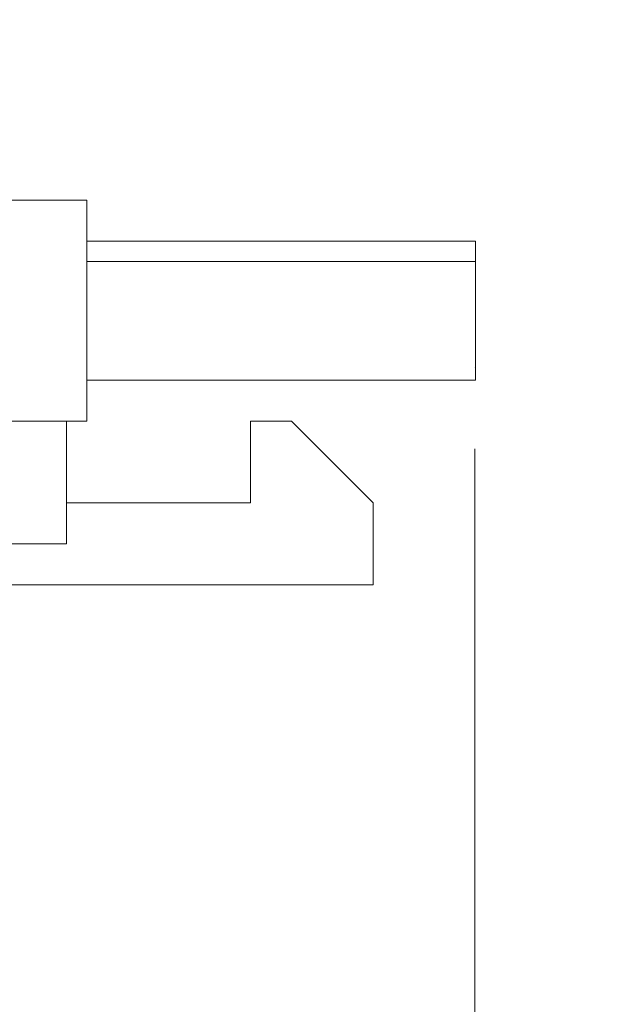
# Model space of a CAD drawing. Header units: inches. Extents: x 0.54 to 10.46, y 0.74 to 7.76.
# Tile 27 of 52: x 6.84 to 7.1, y 4.72 to 5.14. Entities that reach past the tile are written whole.
import ezdxf

# ---------------------------------------------------------------- set-up
doc = ezdxf.new("R2010")
doc.units = ezdxf.units.IN
doc.header["$MEASUREMENT"] = 0
doc.layers.add('BG', color=7, linetype='Continuous')
doc.layers.add('MCG-INT-4FT', color=7, linetype='Continuous')

# ---------------------------------------------------------------- blocks, each defined once
blk = doc.blocks.new('block 2')
at = {"layer": 'BG', "true_color": 0xffffff}
h = blk.add_hatch(color=7, dxfattribs=at)
h.dxf.hatch_style = 2
edge = h.paths.add_edge_path()
edge.add_spline(control_points=[(10.29599, 0.90612), (10.29599, 0.90612), (0.87112, 0.90612), (0.87112, 0.90612), (0.87016, 0.90612), (0.86938, 0.90689), (0.86938, 0.90785), (0.86938, 0.90785), (0.86938, 7.59215), (0.86938, 7.59215), (0.86938, 7.59311), (0.87016, 7.59389), (0.87112, 7.59389), (0.87112, 7.59389), (10.29599, 7.59389), (10.29599, 7.59389), (10.29696, 7.59389), (10.29773, 7.59311), (10.29773, 7.59215), (10.29773, 7.59215), (10.29773, 0.90785), (10.29773, 0.90785), (10.29773, 0.90689), (10.29696, 0.90612), (10.29599, 0.90612)], knot_values=[0, 0, 0, 0, 1, 1, 1, 2, 2, 2, 3, 3, 3, 4, 4, 4, 5, 5, 5, 6, 6, 6, 7, 7, 7, 8, 8, 8, 8], degree=3, periodic=1)
h.paths.add_polyline_path([(0.87286, 0.90959), (10.29426, 0.90959), (10.29426, 7.59042), (0.87286, 7.59042)])
at = {"layer": 'BG', "lineweight": 0}
blk.add_open_spline([(10.29599, 0.90612), (10.29599, 0.90612), (0.87112, 0.90612), (0.87112, 0.90612), (0.87016, 0.90612), (0.86938, 0.90689), (0.86938, 0.90785), (0.86938, 0.90785), (0.86938, 7.59215), (0.86938, 7.59215), (0.86938, 7.59311), (0.87016, 7.59389), (0.87112, 7.59389), (0.87112, 7.59389), (10.29599, 7.59389), (10.29599, 7.59389), (10.29696, 7.59389), (10.29773, 7.59311), (10.29773, 7.59215), (10.29773, 7.59215), (10.29773, 0.90785), (10.29773, 0.90785), (10.29773, 0.90689), (10.29696, 0.90612), (10.29599, 0.90612)], degree=3, knots=[0, 0, 0, 0, 1, 1, 1, 2, 2, 2, 3, 3, 3, 4, 4, 4, 5, 5, 5, 6, 6, 6, 7, 7, 7, 8, 8, 8, 8], dxfattribs=at)
blk = doc.blocks.new('block 62')
at = {"layer": 'BG', "true_color": 0xffffff}
h = blk.add_hatch(color=7, dxfattribs=at)
h.dxf.hatch_style = 2
edge = h.paths.add_edge_path()
edge.add_spline(control_points=[(10.46309, 0.739), (10.46309, 0.739), (0.53691, 0.739), (0.53691, 0.739), (0.53595, 0.739), (0.53517, 0.73978), (0.53517, 0.74074), (0.53517, 0.74074), (0.53517, 7.75926), (0.53517, 7.75926), (0.53517, 7.76022), (0.53595, 7.761), (0.53691, 7.761), (0.53691, 7.761), (10.46309, 7.761), (10.46309, 7.761), (10.46406, 7.761), (10.46483, 7.76022), (10.46483, 7.75926), (10.46483, 7.75926), (10.46483, 0.74074), (10.46483, 0.74074), (10.46483, 0.73978), (10.46406, 0.739), (10.46309, 0.739)], knot_values=[0, 0, 0, 0, 1, 1, 1, 2, 2, 2, 3, 3, 3, 4, 4, 4, 5, 5, 5, 6, 6, 6, 7, 7, 7, 8, 8, 8, 8], degree=3, periodic=1)
h.paths.add_polyline_path([(0.53864, 0.74248), (10.46136, 0.74248), (10.46136, 7.75752), (0.53864, 7.75752)])
at = {"layer": 'BG', "lineweight": 0}
blk.add_open_spline([(10.46309, 0.739), (10.46309, 0.739), (0.53691, 0.739), (0.53691, 0.739), (0.53595, 0.739), (0.53517, 0.73978), (0.53517, 0.74074), (0.53517, 0.74074), (0.53517, 7.75926), (0.53517, 7.75926), (0.53517, 7.76022), (0.53595, 7.761), (0.53691, 7.761), (0.53691, 7.761), (10.46309, 7.761), (10.46309, 7.761), (10.46406, 7.761), (10.46483, 7.76022), (10.46483, 7.75926), (10.46483, 7.75926), (10.46483, 0.74074), (10.46483, 0.74074), (10.46483, 0.73978), (10.46406, 0.739), (10.46309, 0.739)], degree=3, knots=[0, 0, 0, 0, 1, 1, 1, 2, 2, 2, 3, 3, 3, 4, 4, 4, 5, 5, 5, 6, 6, 6, 7, 7, 7, 8, 8, 8, 8], dxfattribs=at)
blk = doc.blocks.new('block 1489')
at = {"layer": 'MCG-INT-4FT', "color": 7, "lineweight": 5, "true_color": 0xffffff}
blk.add_lwpolyline([(6.8709, 5.06378), (6.8709, 4.96848)], dxfattribs=at)
blk = doc.blocks.new('block 1490')
at = {"layer": 'MCG-INT-4FT', "color": 7, "lineweight": 5, "true_color": 0xffffff}
blk.add_lwpolyline([(6.8709, 4.96848), (6.83561, 4.96848)], dxfattribs=at)
blk = doc.blocks.new('block 1491')
at = {"layer": 'MCG-INT-4FT', "color": 7, "lineweight": 5, "true_color": 0xffffff}
blk.add_lwpolyline([(6.8709, 5.06378), (6.83561, 5.06378)], dxfattribs=at)
blk = doc.blocks.new('block 1492')
at = {"layer": 'MCG-INT-4FT', "color": 7, "lineweight": 5, "true_color": 0xffffff}
blk.add_lwpolyline([(7.03856, 5.0373), (6.8709, 5.0373)], dxfattribs=at)
blk = doc.blocks.new('block 1493')
at = {"layer": 'MCG-INT-4FT', "color": 7, "lineweight": 5, "true_color": 0xffffff}
blk.add_lwpolyline([(6.8709, 5.04613), (7.03856, 5.04613)], dxfattribs=at)
blk = doc.blocks.new('block 1494')
at = {"layer": 'MCG-INT-4FT', "color": 7, "lineweight": 5, "true_color": 0xffffff}
blk.add_lwpolyline([(7.03856, 5.04613), (7.03856, 5.0373)], dxfattribs=at)
blk = doc.blocks.new('block 1495')
at = {"layer": 'MCG-INT-4FT', "color": 7, "lineweight": 5, "true_color": 0xffffff}
blk.add_lwpolyline([(7.03856, 4.98613), (6.8709, 4.98613)], dxfattribs=at)
blk = doc.blocks.new('block 1496')
at = {"layer": 'MCG-INT-4FT', "color": 7, "lineweight": 5, "true_color": 0xffffff}
blk.add_lwpolyline([(7.03856, 5.0373), (7.03856, 4.98613)], dxfattribs=at)
blk = doc.blocks.new('block 1497')
at = {"layer": 'MCG-INT-4FT', "color": 7, "lineweight": 5, "true_color": 0xffffff}
blk.add_lwpolyline([(6.86208, 4.96848), (6.86208, 4.91553)], dxfattribs=at)
blk = doc.blocks.new('block 1498')
at = {"layer": 'MCG-INT-4FT', "color": 7, "lineweight": 5, "true_color": 0xffffff}
blk.add_lwpolyline([(6.86208, 4.91553), (6.80252, 4.91553)], dxfattribs=at)
blk = doc.blocks.new('block 1502')
at = {"layer": 'MCG-INT-4FT', "color": 7, "lineweight": 5, "true_color": 0xffffff}
blk.add_lwpolyline([(6.94149, 4.93318), (6.94149, 4.96848)], dxfattribs=at)
blk = doc.blocks.new('block 1503')
at = {"layer": 'MCG-INT-4FT', "color": 7, "lineweight": 5, "true_color": 0xffffff}
blk.add_lwpolyline([(6.94149, 4.96848), (6.95914, 4.96848)], dxfattribs=at)
blk = doc.blocks.new('block 1504')
at = {"layer": 'MCG-INT-4FT', "color": 7, "lineweight": 5, "true_color": 0xffffff}
blk.add_lwpolyline([(6.99444, 4.93318), (6.95914, 4.96848)], dxfattribs=at)
blk = doc.blocks.new('block 1505')
at = {"layer": 'MCG-INT-4FT', "color": 7, "lineweight": 5, "true_color": 0xffffff}
blk.add_lwpolyline([(6.99444, 4.93318), (6.99444, 4.89789)], dxfattribs=at)
blk = doc.blocks.new('block 1506')
at = {"layer": 'MCG-INT-4FT', "color": 7, "lineweight": 5, "true_color": 0xffffff}
blk.add_lwpolyline([(6.74384, 4.89789), (6.99444, 4.89789)], dxfattribs=at)
blk = doc.blocks.new('block 1507')
at = {"layer": 'MCG-INT-4FT', "color": 7, "lineweight": 5, "true_color": 0xffffff}
blk.add_lwpolyline([(6.86208, 4.93318), (6.94149, 4.93318)], dxfattribs=at)
blk = doc.blocks.new('block 2014')
at = {"layer": 'MCG-INT-4FT', "color": 179, "lineweight": 5, "true_color": 0x231f20}
blk.add_lwpolyline([(7.03827, 4.95652), (7.03827, 3.7607)], dxfattribs=at)
blk = doc.blocks.new('block 2046')
at = {"layer": 'MCG-INT-4FT', "color": 7, "lineweight": 5, "true_color": 0xffffff}
blk.add_lwpolyline([(7.03827, 4.9915), (7.03827, 4.9915)], dxfattribs=at)

msp = doc.modelspace()

# ---------------------------------------------------------------- block references
at = {"layer": 'BG'}
for name in ['block 62', 'block 2']:
    msp.add_blockref(name, (0, 0), dxfattribs=at)
at = {"layer": 'MCG-INT-4FT'}
for name in ['block 1491', 'block 1489', 'block 1493', 'block 1494', 'block 1492', 'block 1496', 'block 2046', 'block 1495', 'block 1490', 'block 1497', 'block 1502', 'block 1503', 'block 1504', 'block 2014', 'block 1507', 'block 1505', 'block 1498', 'block 1506']:
    msp.add_blockref(name, (0, 0), dxfattribs=at)

doc.saveas('drawing.dxf')
